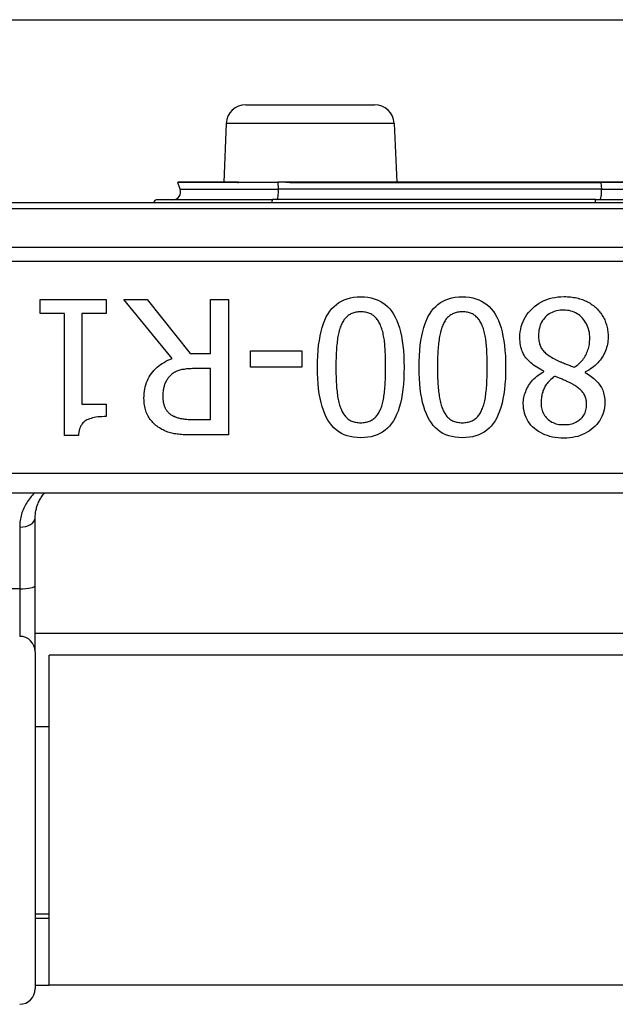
# Model space of a CAD drawing. Header units: inches. Extents: x 17 to 570, y 51 to 268.
# Tile 57 of 216: x 71.979 to 72.586, y 141.346 to 142.348. Entities that reach past the tile are written whole.
import ezdxf

# ---------------------------------------------------------------- set-up
doc = ezdxf.new("R2010")
doc.units = ezdxf.units.IN
doc.header["$MEASUREMENT"] = 0
doc.layers.add('Visible Edges(ANSI)', color=7, linetype='Continuous', lineweight=25)
doc.layers.add('Visible Tangent Edges(ANSI)', color=7, linetype='Continuous', lineweight=25)

msp = doc.modelspace()

# ---------------------------------------------------------------- linework, layer by layer
at = {"layer": 'Visible Edges(ANSI)'}
for p, q in [((18.0055, 142.3481), (75.9415, 142.3481)), ((72.2095, 142.2616), (72.3405, 142.2616)), ((72.1896, 142.2425), (72.187, 142.1828)), ((72.3605, 142.2425), (72.3631, 142.1828)), ((72.1427, 142.1754), (72.1403, 142.1823)), ((72.2013, 142.1828), (72.1406, 142.1828)), ((72.2019, 142.1828), (72.2013, 142.1828)), ((72.2021, 142.1828), (72.2019, 142.1828)), ((72.2021, 142.1828), (72.2419, 142.1828)), ((72.2502, 142.1828), (72.2419, 142.1828)), ((72.2604, 142.1828), (72.2502, 142.1828)), ((72.5709, 142.1828), (72.2604, 142.1828)), ((72.6792, 142.1828), (72.5709, 142.1828)), ((72.1195, 142.1649), (72.2368, 142.1649)), ((72.5657, 142.1649), (72.2368, 142.1649)), ((72.5657, 142.1649), (72.6844, 142.1649)), ((73.5661, 142.1616), (71.6839, 142.1616)), ((72.0003, 142.049), (72.0003, 142.0631)), ((72.0003, 142.0631), (72.0675, 142.0631)), ((72.0675, 142.0631), (72.0675, 142.049)), ((72.1344, 142.0031), (72.0854, 142.0631)), ((72.0854, 142.0631), (72.1092, 142.0631)), ((72.1092, 142.0631), (72.1527, 142.0082)), ((72.1737, 142.0631), (72.192, 142.0631)), ((72.1737, 142.0082), (72.1737, 142.0631)), ((72.192, 142.0631), (72.192, 141.9253)), ((72.0248, 142.049), (72.0003, 142.049)), ((72.0248, 141.9248), (72.0248, 142.049)), ((72.0425, 142.049), (72.0425, 141.9566)), ((72.0675, 142.049), (72.0425, 142.049)), ((72.1527, 142.0082), (72.1737, 142.0082)), ((72.2143, 141.9944), (72.2143, 142.0111)), ((72.2143, 142.0111), (72.2664, 142.0111)), ((72.2664, 142.0111), (72.2664, 141.9944)), ((72.2664, 141.9944), (72.2143, 141.9944)), ((72.1737, 141.9929), (72.1577, 141.9929)), ((72.1737, 141.9411), (72.1737, 141.9929)), ((72.5129, 141.9897), (72.5129, 141.9902)), ((72.5549, 141.9895), (72.5549, 141.9889)), ((72.0425, 141.9566), (72.0675, 141.9566)), ((72.0675, 141.9566), (72.0675, 141.944)), ((72.1555, 141.9411), (72.1737, 141.9411)), ((72.0391, 141.9248), (72.0248, 141.9248)), ((72.192, 141.9253), (72.1565, 141.9253)), ((71.875, 141.8663), (73.375, 141.8663)), ((71.9951, 141.7721), (71.9951, 141.8406)), ((71.9951, 141.7046), (71.9951, 141.7721)), ((73.255, 141.7231), (71.9951, 141.7231)), ((71.9951, 141.7046), (71.9951, 141.3614)), ((72.0095, 141.3651), (72.0095, 141.7011)), ((73.2405, 141.7011), (72.0095, 141.7011)), ((71.9951, 141.6286), (72.0095, 141.6286)), ((71.9951, 141.4376), (72.0095, 141.4376)), ((72.0095, 141.4331), (71.9951, 141.4331)), ((71.9951, 141.3651), (72.0095, 141.3651)), ((73.2405, 141.3651), (72.0095, 141.3651))]:
    msp.add_line(p, q, dxfattribs=at)
at = {"layer": 'Visible Edges(ANSI)', "flags": 128}
for points in [[(72.2824, 141.9942), (72.2825, 142.0002), (72.2827, 142.006), (72.2831, 142.0115), (72.2836, 142.0167), (72.2843, 142.0216), (72.2851, 142.0263), (72.2861, 142.0307), (72.2872, 142.0348), (72.2884, 142.0387), (72.2899, 142.0423), (72.2914, 142.0456), (72.2932, 142.0486), (72.295, 142.0514), (72.2971, 142.0539), (72.2993, 142.0562), (72.3016, 142.0582), (72.3042, 142.0601), (72.3069, 142.0616), (72.3097, 142.0629), (72.3127, 142.064), (72.3159, 142.0649), (72.3192, 142.0655), (72.3227, 142.0658), (72.3264, 142.066)], [(72.3264, 142.066), (72.3301, 142.0658), (72.3336, 142.0655), (72.337, 142.0649), (72.3402, 142.064), (72.3433, 142.0629), (72.3461, 142.0615), (72.3488, 142.0599), (72.3514, 142.0581), (72.3537, 142.056), (72.3559, 142.0537), (72.358, 142.0511), (72.3598, 142.0483), (72.3615, 142.0452), (72.3631, 142.0418), (72.3645, 142.0382), (72.3658, 142.0344), (72.3669, 142.0303), (72.3678, 142.0259), (72.3686, 142.0213), (72.3693, 142.0164), (72.3698, 142.0113), (72.3702, 142.0059), (72.3704, 142.0002), (72.3705, 141.9943)], [(72.3858, 141.9942), (72.3859, 142.0002), (72.3861, 142.006), (72.3865, 142.0115), (72.387, 142.0167), (72.3877, 142.0216), (72.3885, 142.0263), (72.3895, 142.0307), (72.3906, 142.0348), (72.3919, 142.0387), (72.3933, 142.0423), (72.3948, 142.0456), (72.3966, 142.0486), (72.3984, 142.0514), (72.4005, 142.0539), (72.4027, 142.0562), (72.405, 142.0582), (72.4076, 142.0601), (72.4103, 142.0616), (72.4131, 142.0629), (72.4161, 142.064), (72.4193, 142.0649), (72.4226, 142.0655), (72.4261, 142.0658), (72.4298, 142.066)], [(72.4298, 142.066), (72.4335, 142.0658), (72.437, 142.0655), (72.4404, 142.0649), (72.4436, 142.064), (72.4467, 142.0629), (72.4495, 142.0615), (72.4522, 142.0599), (72.4548, 142.0581), (72.4571, 142.056), (72.4593, 142.0537), (72.4614, 142.0511), (72.4632, 142.0483), (72.4649, 142.0452), (72.4665, 142.0418), (72.4679, 142.0382), (72.4692, 142.0344), (72.4703, 142.0303), (72.4712, 142.0259), (72.472, 142.0213), (72.4727, 142.0164), (72.4732, 142.0113), (72.4736, 142.0059), (72.4738, 142.0002), (72.4739, 141.9943)], [(72.4884, 142.0246), (72.4885, 142.0275), (72.4888, 142.0304), (72.4892, 142.0331), (72.4898, 142.0358), (72.4906, 142.0384), (72.4916, 142.0409), (72.4928, 142.0433), (72.4941, 142.0456), (72.4956, 142.0479), (72.4973, 142.0501), (72.4992, 142.0522), (72.5013, 142.0542), (72.5034, 142.0561), (72.5057, 142.0579), (72.5081, 142.0595), (72.5105, 142.0609), (72.5131, 142.0621), (72.5157, 142.0632), (72.5184, 142.0641), (72.5212, 142.0649), (72.5241, 142.0654), (72.5271, 142.0659), (72.5301, 142.0661), (72.5333, 142.0662)], [(72.5333, 142.0662), (72.535, 142.0662), (72.5367, 142.0661), (72.5383, 142.066), (72.5399, 142.0658), (72.5415, 142.0656), (72.5431, 142.0654), (72.5447, 142.0651), (72.5462, 142.0648), (72.5477, 142.0645), (72.5491, 142.064), (72.5506, 142.0636), (72.552, 142.0631), (72.5534, 142.0626), (72.5547, 142.062), (72.5561, 142.0614), (72.5573, 142.0608), (72.5586, 142.0601), (72.5598, 142.0594), (72.561, 142.0586), (72.5621, 142.0579), (72.5632, 142.057), (72.5643, 142.0562), (72.5653, 142.0553), (72.5664, 142.0543)], [(72.5664, 142.0543), (72.5673, 142.0534), (72.5682, 142.0524), (72.5691, 142.0514), (72.5699, 142.0504), (72.5707, 142.0493), (72.5715, 142.0483), (72.5722, 142.0471), (72.5729, 142.046), (72.5735, 142.0448), (72.5741, 142.0436), (72.5747, 142.0424), (72.5752, 142.0412), (72.5757, 142.0399), (72.5761, 142.0386), (72.5765, 142.0373), (72.5768, 142.036), (72.5772, 142.0347), (72.5774, 142.0333), (72.5777, 142.032), (72.5779, 142.0306), (72.578, 142.0292), (72.5781, 142.0278), (72.5782, 142.0264), (72.5782, 142.025)], [(72.3264, 142.0507), (72.3251, 142.0506), (72.3239, 142.0506), (72.3228, 142.0504), (72.3216, 142.0503), (72.3205, 142.05), (72.3194, 142.0498), (72.3184, 142.0494), (72.3174, 142.049), (72.3165, 142.0486), (72.3156, 142.0481), (72.3147, 142.0476), (72.3138, 142.047), (72.313, 142.0464), (72.3122, 142.0457), (72.3115, 142.045), (72.3108, 142.0442), (72.3101, 142.0434), (72.3094, 142.0425), (72.3088, 142.0416), (72.3082, 142.0406), (72.3076, 142.0395), (72.3071, 142.0385), (72.3065, 142.0373), (72.3061, 142.0361)], [(72.347, 142.0358), (72.3466, 142.037), (72.3461, 142.0381), (72.3456, 142.0392), (72.345, 142.0402), (72.3444, 142.0412), (72.3438, 142.0421), (72.3431, 142.043), (72.3425, 142.0439), (72.3417, 142.0447), (72.341, 142.0454), (72.3402, 142.0461), (72.3394, 142.0468), (72.3385, 142.0474), (72.3377, 142.048), (72.3367, 142.0485), (72.3357, 142.0489), (72.3347, 142.0493), (72.3337, 142.0497), (72.3325, 142.05), (72.3314, 142.0502), (72.3302, 142.0504), (72.329, 142.0506), (72.3277, 142.0506), (72.3264, 142.0507)], [(72.4298, 142.0507), (72.4285, 142.0506), (72.4273, 142.0506), (72.4262, 142.0504), (72.425, 142.0503), (72.4239, 142.05), (72.4228, 142.0498), (72.4218, 142.0494), (72.4208, 142.049), (72.4199, 142.0486), (72.419, 142.0481), (72.4181, 142.0476), (72.4172, 142.047), (72.4164, 142.0464), (72.4156, 142.0457), (72.4149, 142.045), (72.4142, 142.0442), (72.4135, 142.0434), (72.4128, 142.0425), (72.4122, 142.0416), (72.4116, 142.0406), (72.411, 142.0395), (72.4105, 142.0385), (72.4099, 142.0373), (72.4095, 142.0361)], [(72.4504, 142.0358), (72.45, 142.037), (72.4495, 142.0381), (72.449, 142.0392), (72.4484, 142.0402), (72.4478, 142.0412), (72.4472, 142.0421), (72.4465, 142.043), (72.4459, 142.0439), (72.4451, 142.0447), (72.4444, 142.0454), (72.4436, 142.0461), (72.4428, 142.0468), (72.4419, 142.0474), (72.4411, 142.048), (72.4401, 142.0485), (72.4391, 142.0489), (72.4381, 142.0493), (72.4371, 142.0497), (72.436, 142.05), (72.4348, 142.0502), (72.4336, 142.0504), (72.4324, 142.0506), (72.4311, 142.0506), (72.4298, 142.0507)], [(72.5331, 142.0524), (72.5312, 142.0524), (72.5293, 142.0523), (72.5276, 142.052), (72.5258, 142.0517), (72.5242, 142.0512), (72.5226, 142.0507), (72.5211, 142.0501), (72.5196, 142.0493), (72.5182, 142.0485), (72.5169, 142.0476), (72.5156, 142.0466), (72.5144, 142.0455), (72.5133, 142.0443), (72.5123, 142.043), (72.5114, 142.0417), (72.5105, 142.0403), (72.5098, 142.0388), (72.5092, 142.0372), (72.5086, 142.0356), (72.5082, 142.0339), (72.5078, 142.0321), (72.5076, 142.0303), (72.5074, 142.0284), (72.5074, 142.0264)], [(72.5595, 142.0236), (72.5595, 142.0257), (72.5593, 142.0277), (72.5591, 142.0296), (72.5587, 142.0315), (72.5582, 142.0333), (72.5577, 142.0351), (72.557, 142.0367), (72.5562, 142.0384), (72.5553, 142.0399), (72.5543, 142.0415), (72.5532, 142.0429), (72.552, 142.0443), (72.5507, 142.0456), (72.5494, 142.0468), (72.548, 142.0479), (72.5466, 142.0488), (72.5451, 142.0497), (72.5435, 142.0504), (72.5419, 142.051), (72.5402, 142.0515), (72.5385, 142.0519), (72.5368, 142.0522), (72.5349, 142.0524), (72.5331, 142.0524)], [(72.3061, 142.0361), (72.3056, 142.035), (72.3052, 142.0338), (72.3048, 142.0325), (72.3044, 142.0312), (72.3041, 142.0298), (72.3038, 142.0284), (72.3035, 142.0269), (72.3032, 142.0254), (72.3029, 142.0239), (72.3027, 142.0222), (72.3025, 142.0206), (72.3023, 142.0188), (72.3021, 142.0171), (72.3019, 142.0152), (72.3018, 142.0134), (72.3016, 142.0114), (72.3015, 142.0094), (72.3014, 142.0074), (72.3013, 142.0053), (72.3013, 142.0032), (72.3012, 142.001), (72.3012, 141.9988), (72.3012, 141.9965), (72.3011, 141.9942)], [(72.3517, 141.9943), (72.3517, 141.9967), (72.3517, 141.999), (72.3517, 142.0012), (72.3516, 142.0034), (72.3516, 142.0055), (72.3515, 142.0076), (72.3514, 142.0096), (72.3513, 142.0115), (72.3512, 142.0133), (72.3511, 142.0151), (72.351, 142.0168), (72.3508, 142.0185), (72.3507, 142.0201), (72.3505, 142.0217), (72.3503, 142.0232), (72.35, 142.0247), (72.3497, 142.0262), (72.3494, 142.0277), (72.3491, 142.0291), (72.3488, 142.0305), (72.3484, 142.0319), (72.348, 142.0332), (72.3475, 142.0345), (72.347, 142.0358)], [(72.4095, 142.0361), (72.409, 142.035), (72.4086, 142.0338), (72.4082, 142.0325), (72.4078, 142.0312), (72.4075, 142.0298), (72.4072, 142.0284), (72.4069, 142.0269), (72.4066, 142.0254), (72.4063, 142.0239), (72.4061, 142.0222), (72.4059, 142.0206), (72.4057, 142.0188), (72.4055, 142.0171), (72.4053, 142.0152), (72.4052, 142.0134), (72.405, 142.0114), (72.4049, 142.0094), (72.4048, 142.0074), (72.4047, 142.0053), (72.4047, 142.0032), (72.4046, 142.001), (72.4046, 141.9988), (72.4046, 141.9965), (72.4045, 141.9942)], [(72.4551, 141.9943), (72.4551, 141.9967), (72.4551, 141.999), (72.4551, 142.0012), (72.455, 142.0034), (72.455, 142.0055), (72.4549, 142.0076), (72.4548, 142.0096), (72.4547, 142.0115), (72.4546, 142.0133), (72.4545, 142.0151), (72.4544, 142.0168), (72.4542, 142.0185), (72.4541, 142.0201), (72.4539, 142.0217), (72.4537, 142.0232), (72.4534, 142.0247), (72.4531, 142.0262), (72.4528, 142.0277), (72.4525, 142.0291), (72.4522, 142.0305), (72.4518, 142.0319), (72.4514, 142.0332), (72.4509, 142.0345), (72.4504, 142.0358)], [(72.5129, 141.9902), (72.5109, 141.9912), (72.509, 141.9922), (72.5072, 141.9932), (72.5055, 141.9942), (72.5038, 141.9953), (72.5023, 141.9964), (72.5008, 141.9976), (72.4994, 141.9988), (72.4981, 142), (72.4968, 142.0013), (72.4957, 142.0025), (72.4946, 142.0039), (72.4936, 142.0052), (72.4927, 142.0067), (72.4919, 142.0082), (72.4912, 142.0098), (72.4905, 142.0114), (72.49, 142.0131), (72.4895, 142.0148), (72.4891, 142.0167), (72.4888, 142.0186), (72.4886, 142.0205), (72.4885, 142.0226), (72.4884, 142.0246)], [(72.5074, 142.0264), (72.5074, 142.025), (72.5075, 142.0237), (72.5076, 142.0224), (72.5078, 142.0212), (72.508, 142.02), (72.5082, 142.0188), (72.5085, 142.0177), (72.5089, 142.0167), (72.5093, 142.0156), (72.5097, 142.0147), (72.5102, 142.0138), (72.5107, 142.0129), (72.5113, 142.0121), (72.512, 142.0112), (72.5128, 142.0104), (72.5137, 142.0096), (72.5146, 142.0087), (72.5156, 142.0079), (72.5167, 142.007), (72.5179, 142.0062), (72.5192, 142.0053), (72.5206, 142.0045), (72.522, 142.0036), (72.5236, 142.0028)], [(72.5782, 142.025), (72.5781, 142.0231), (72.578, 142.0213), (72.5778, 142.0195), (72.5775, 142.0177), (72.5772, 142.016), (72.5767, 142.0143), (72.5762, 142.0126), (72.5755, 142.0109), (72.5748, 142.0092), (72.574, 142.0076), (72.5732, 142.006), (72.5722, 142.0044), (72.5712, 142.0029), (72.5701, 142.0014), (72.5689, 142), (72.5676, 141.9986), (72.5663, 141.9973), (72.5649, 141.996), (72.5634, 141.9948), (72.5618, 141.9936), (72.5602, 141.9925), (72.5585, 141.9914), (72.5567, 141.9904), (72.5549, 141.9895)], [(72.5438, 141.9942), (72.545, 141.995), (72.5462, 141.9959), (72.5474, 141.9968), (72.5485, 141.9978), (72.5495, 141.9988), (72.5505, 141.9998), (72.5515, 142.0009), (72.5524, 142.0019), (72.5532, 142.0031), (72.554, 142.0042), (72.5548, 142.0054), (72.5555, 142.0067), (72.5561, 142.0079), (72.5567, 142.0092), (72.5572, 142.0105), (72.5577, 142.0119), (72.5582, 142.0132), (72.5585, 142.0146), (72.5588, 142.0161), (72.5591, 142.0175), (72.5593, 142.019), (72.5594, 142.0205), (72.5595, 142.0221), (72.5595, 142.0236)], [(72.1058, 141.9627), (72.1059, 141.9651), (72.1061, 141.9676), (72.1063, 141.9699), (72.1067, 141.9722), (72.1072, 141.9744), (72.1078, 141.9765), (72.1085, 141.9786), (72.1093, 141.9806), (72.1102, 141.9825), (72.1112, 141.9844), (72.1123, 141.9862), (72.1135, 141.988), (72.1149, 141.9896), (72.1163, 141.9912), (72.1177, 141.9927), (72.1193, 141.9942), (72.1209, 141.9956), (72.1226, 141.9969), (72.1244, 141.9981), (72.1263, 141.9992), (72.1282, 142.0003), (72.1302, 142.0013), (72.1323, 142.0022), (72.1344, 142.0031)], [(72.3264, 141.9225), (72.3227, 141.9226), (72.3192, 141.923), (72.3158, 141.9236), (72.3126, 141.9245), (72.3096, 141.9256), (72.3067, 141.9269), (72.304, 141.9285), (72.3015, 141.9304), (72.2991, 141.9325), (72.2969, 141.9349), (72.2949, 141.9375), (72.2931, 141.9403), (72.2913, 141.9434), (72.2898, 141.9468), (72.2884, 141.9504), (72.2871, 141.9543), (72.286, 141.9584), (72.2851, 141.9627), (72.2842, 141.9673), (72.2836, 141.9722), (72.2831, 141.9773), (72.2827, 141.9827), (72.2825, 141.9883), (72.2824, 141.9942)], [(72.3011, 141.9942), (72.3012, 141.9918), (72.3012, 141.9895), (72.3012, 141.9873), (72.3013, 141.9851), (72.3013, 141.983), (72.3014, 141.9809), (72.3015, 141.9789), (72.3016, 141.9769), (72.3018, 141.975), (72.3019, 141.9731), (72.3021, 141.9713), (72.3023, 141.9695), (72.3025, 141.9678), (72.3027, 141.9662), (72.3029, 141.9645), (72.3032, 141.963), (72.3035, 141.9614), (72.3038, 141.9599), (72.3041, 141.9585), (72.3045, 141.9571), (72.3049, 141.9558), (72.3053, 141.9545), (72.3057, 141.9533), (72.3062, 141.9521)], [(72.3705, 141.9943), (72.3704, 141.9882), (72.3702, 141.9824), (72.3698, 141.9769), (72.3693, 141.9716), (72.3686, 141.9667), (72.3678, 141.962), (72.3668, 141.9576), (72.3657, 141.9534), (72.3644, 141.9496), (72.363, 141.946), (72.3614, 141.9427), (72.3597, 141.9397), (72.3578, 141.937), (72.3558, 141.9344), (72.3536, 141.9322), (72.3512, 141.9301), (72.3487, 141.9283), (72.346, 141.9268), (72.3431, 141.9255), (72.3401, 141.9244), (72.3369, 141.9235), (72.3336, 141.9229), (72.3301, 141.9226), (72.3264, 141.9225)], [(72.3469, 141.9523), (72.3474, 141.9535), (72.3478, 141.9547), (72.3482, 141.956), (72.3486, 141.9574), (72.3489, 141.9588), (72.3493, 141.9602), (72.3496, 141.9617), (72.3499, 141.9633), (72.3501, 141.9649), (72.3503, 141.9666), (72.3505, 141.9683), (72.3507, 141.97), (72.3509, 141.9718), (72.351, 141.9737), (72.3512, 141.9756), (72.3513, 141.9775), (72.3514, 141.9795), (72.3515, 141.9815), (72.3516, 141.9835), (72.3516, 141.9856), (72.3517, 141.9877), (72.3517, 141.9898), (72.3517, 141.992), (72.3517, 141.9943)], [(72.4298, 141.9225), (72.4261, 141.9226), (72.4226, 141.923), (72.4192, 141.9236), (72.416, 141.9245), (72.413, 141.9256), (72.4101, 141.9269), (72.4074, 141.9285), (72.4049, 141.9304), (72.4025, 141.9325), (72.4003, 141.9349), (72.3983, 141.9375), (72.3965, 141.9403), (72.3948, 141.9434), (72.3932, 141.9468), (72.3918, 141.9504), (72.3905, 141.9543), (72.3894, 141.9584), (72.3885, 141.9627), (72.3876, 141.9673), (72.387, 141.9722), (72.3865, 141.9773), (72.3861, 141.9827), (72.3859, 141.9883), (72.3858, 141.9942)], [(72.4045, 141.9942), (72.4046, 141.9918), (72.4046, 141.9895), (72.4046, 141.9873), (72.4047, 141.9851), (72.4047, 141.983), (72.4048, 141.9809), (72.4049, 141.9789), (72.405, 141.9769), (72.4052, 141.975), (72.4053, 141.9731), (72.4055, 141.9713), (72.4057, 141.9695), (72.4059, 141.9678), (72.4061, 141.9662), (72.4063, 141.9645), (72.4066, 141.963), (72.4069, 141.9614), (72.4072, 141.9599), (72.4075, 141.9585), (72.4079, 141.9571), (72.4083, 141.9558), (72.4087, 141.9545), (72.4091, 141.9533), (72.4096, 141.9521)], [(72.4739, 141.9943), (72.4738, 141.9882), (72.4736, 141.9824), (72.4732, 141.9769), (72.4727, 141.9716), (72.472, 141.9667), (72.4712, 141.962), (72.4702, 141.9576), (72.4691, 141.9534), (72.4678, 141.9496), (72.4664, 141.946), (72.4648, 141.9427), (72.4631, 141.9397), (72.4612, 141.937), (72.4592, 141.9344), (72.457, 141.9322), (72.4546, 141.9301), (72.4521, 141.9283), (72.4494, 141.9268), (72.4465, 141.9255), (72.4435, 141.9244), (72.4403, 141.9235), (72.437, 141.9229), (72.4335, 141.9226), (72.4298, 141.9225)], [(72.4503, 141.9523), (72.4508, 141.9535), (72.4512, 141.9547), (72.4516, 141.956), (72.452, 141.9574), (72.4523, 141.9588), (72.4527, 141.9602), (72.453, 141.9617), (72.4533, 141.9633), (72.4535, 141.9649), (72.4537, 141.9666), (72.4539, 141.9683), (72.4541, 141.97), (72.4543, 141.9718), (72.4544, 141.9737), (72.4546, 141.9756), (72.4547, 141.9775), (72.4548, 141.9795), (72.4549, 141.9815), (72.455, 141.9835), (72.455, 141.9856), (72.4551, 141.9877), (72.4551, 141.9898), (72.4551, 141.992), (72.4551, 141.9943)], [(72.5236, 142.0028), (72.5241, 142.0025), (72.5247, 142.0022), (72.5253, 142.0018), (72.5259, 142.0015), (72.5266, 142.0012), (72.5272, 142.0009), (72.528, 142.0006), (72.5287, 142.0002), (72.5295, 141.9999), (72.5303, 141.9996), (72.5311, 141.9992), (72.532, 141.9989), (72.5328, 141.9986), (72.5337, 141.9982), (72.5347, 141.9978), (72.5356, 141.9975), (72.5366, 141.9971), (72.5375, 141.9967), (72.5385, 141.9963), (72.5396, 141.9959), (72.5406, 141.9955), (72.5416, 141.995), (72.5427, 141.9946), (72.5438, 141.9942)], [(72.1328, 141.9858), (72.1321, 141.9851), (72.1315, 141.9845), (72.1309, 141.9838), (72.1303, 141.9831), (72.1298, 141.9823), (72.1293, 141.9816), (72.1288, 141.9808), (72.1283, 141.98), (72.1279, 141.9792), (72.1275, 141.9784), (72.1272, 141.9775), (72.1268, 141.9766), (72.1265, 141.9757), (72.1263, 141.9748), (72.126, 141.9738), (72.1258, 141.9729), (72.1256, 141.9718), (72.1254, 141.9708), (72.1253, 141.9698), (72.1251, 141.9687), (72.1251, 141.9676), (72.125, 141.9665), (72.125, 141.9653), (72.1249, 141.9641)], [(72.1577, 141.9929), (72.1563, 141.9929), (72.1551, 141.9929), (72.1538, 141.9928), (72.1526, 141.9928), (72.1513, 141.9927), (72.1501, 141.9926), (72.149, 141.9925), (72.1478, 141.9923), (72.1467, 141.9921), (72.1456, 141.992), (72.1445, 141.9918), (72.1434, 141.9915), (72.1424, 141.9913), (72.1414, 141.991), (72.1404, 141.9907), (72.1394, 141.9903), (72.1385, 141.9899), (72.1376, 141.9894), (72.1367, 141.9889), (72.1359, 141.9884), (72.1351, 141.9878), (72.1343, 141.9872), (72.1335, 141.9865), (72.1328, 141.9858)], [(72.4919, 141.9572), (72.4919, 141.9587), (72.492, 141.9603), (72.4922, 141.9618), (72.4925, 141.9634), (72.4928, 141.9649), (72.4932, 141.9664), (72.4937, 141.9679), (72.4943, 141.9695), (72.4949, 141.971), (72.4956, 141.9725), (72.4964, 141.974), (72.4973, 141.9755), (72.4982, 141.977), (72.4992, 141.9784), (72.5003, 141.9798), (72.5014, 141.9811), (72.5026, 141.9824), (72.5039, 141.9836), (72.5052, 141.9847), (72.5066, 141.9858), (72.5081, 141.9869), (72.5096, 141.9879), (72.5112, 141.9888), (72.5129, 141.9897)], [(72.5237, 141.985), (72.5224, 141.984), (72.5212, 141.9829), (72.52, 141.9819), (72.5189, 141.9809), (72.5179, 141.9798), (72.517, 141.9788), (72.5161, 141.9777), (72.5153, 141.9766), (72.5146, 141.9756), (72.5139, 141.9745), (72.5133, 141.9734), (72.5128, 141.9723), (72.5124, 141.9712), (72.5119, 141.9701), (72.5116, 141.9689), (72.5112, 141.9678), (72.5109, 141.9666), (72.5107, 141.9653), (72.5105, 141.9641), (72.5103, 141.9628), (72.5101, 141.9615), (72.51, 141.9602), (72.51, 141.9588), (72.51, 141.9574)], [(72.5431, 141.9764), (72.5426, 141.9767), (72.5421, 141.977), (72.5415, 141.9773), (72.5409, 141.9776), (72.5403, 141.9779), (72.5396, 141.9783), (72.5388, 141.9786), (72.538, 141.979), (72.5372, 141.9794), (72.5363, 141.9798), (72.5354, 141.9803), (72.5344, 141.9807), (72.5334, 141.9812), (72.5325, 141.9816), (72.5315, 141.982), (72.5306, 141.9824), (72.5297, 141.9828), (72.5288, 141.9831), (72.5279, 141.9835), (72.527, 141.9838), (72.5262, 141.9841), (72.5253, 141.9844), (72.5245, 141.9847), (72.5237, 141.985)], [(72.5549, 141.9889), (72.5565, 141.9879), (72.5581, 141.9869), (72.5596, 141.9859), (72.561, 141.9848), (72.5624, 141.9838), (72.5637, 141.9827), (72.5649, 141.9816), (72.5661, 141.9805), (72.5671, 141.9794), (72.5681, 141.9783), (72.5691, 141.9771), (72.5699, 141.976), (72.5707, 141.9748), (72.5714, 141.9735), (72.5721, 141.9722), (72.5727, 141.9709), (72.5732, 141.9695), (72.5736, 141.9681), (72.574, 141.9666), (72.5743, 141.965), (72.5745, 141.9635), (72.5747, 141.9618), (72.5748, 141.9602), (72.5748, 141.9584)], [(72.5563, 141.9563), (72.5563, 141.9574), (72.5562, 141.9585), (72.5561, 141.9596), (72.5559, 141.9606), (72.5557, 141.9616), (72.5555, 141.9626), (72.5552, 141.9635), (72.5548, 141.9645), (72.5544, 141.9654), (72.554, 141.9662), (72.5535, 141.9671), (72.553, 141.9679), (72.5524, 141.9686), (72.5518, 141.9694), (72.5512, 141.9702), (72.5504, 141.9709), (72.5497, 141.9717), (72.5489, 141.9724), (72.548, 141.9731), (72.5472, 141.9738), (72.5462, 141.9744), (72.5452, 141.9751), (72.5442, 141.9758), (72.5431, 141.9764)], [(72.1249, 141.9641), (72.125, 141.9631), (72.125, 141.9621), (72.1251, 141.9612), (72.1252, 141.9603), (72.1253, 141.9593), (72.1255, 141.9584), (72.1257, 141.9576), (72.1259, 141.9567), (72.1261, 141.9559), (72.1264, 141.955), (72.1267, 141.9542), (72.1271, 141.9535), (72.1274, 141.9527), (72.1278, 141.952), (72.1283, 141.9512), (72.1287, 141.9505), (72.1292, 141.9499), (72.1298, 141.9492), (72.1303, 141.9486), (72.1309, 141.948), (72.1316, 141.9474), (72.1322, 141.9469), (72.1329, 141.9463), (72.1336, 141.9458)], [(72.1215, 141.9325), (72.1203, 141.9333), (72.1191, 141.9342), (72.118, 141.935), (72.117, 141.9359), (72.116, 141.9369), (72.115, 141.9379), (72.1141, 141.9389), (72.1132, 141.9399), (72.1123, 141.941), (72.1115, 141.9422), (72.1108, 141.9433), (72.11, 141.9445), (72.1094, 141.9458), (72.1088, 141.9471), (72.1082, 141.9484), (72.1077, 141.9498), (72.1073, 141.9512), (72.1069, 141.9527), (72.1066, 141.9543), (72.1063, 141.9558), (72.1061, 141.9575), (72.106, 141.9592), (72.1059, 141.9609), (72.1058, 141.9627)], [(72.5333, 141.9221), (72.5302, 141.9222), (72.5273, 141.9224), (72.5244, 141.9227), (72.5216, 141.9232), (72.519, 141.9238), (72.5164, 141.9246), (72.5139, 141.9255), (72.5116, 141.9265), (72.5093, 141.9277), (72.5072, 141.929), (72.5051, 141.9304), (72.5032, 141.932), (72.5014, 141.9336), (72.4997, 141.9354), (72.4982, 141.9372), (72.4969, 141.9391), (72.4957, 141.9411), (72.4947, 141.9432), (72.4938, 141.9453), (72.4931, 141.9475), (72.4926, 141.9498), (72.4922, 141.9522), (72.492, 141.9547), (72.4919, 141.9572)], [(72.51, 141.9574), (72.51, 141.9559), (72.5101, 141.9544), (72.5103, 141.953), (72.5106, 141.9516), (72.511, 141.9502), (72.5115, 141.9489), (72.5121, 141.9477), (72.5127, 141.9464), (72.5134, 141.9452), (72.5143, 141.9441), (72.5152, 141.943), (72.5162, 141.942), (72.5172, 141.941), (72.5184, 141.9401), (72.5196, 141.9392), (72.5208, 141.9385), (72.5222, 141.9379), (72.5236, 141.9373), (72.525, 141.9368), (72.5266, 141.9364), (72.5282, 141.9361), (72.5299, 141.9359), (72.5316, 141.9358), (72.5334, 141.9358)], [(72.5748, 141.9584), (72.5748, 141.9559), (72.5745, 141.9534), (72.5741, 141.951), (72.5735, 141.9486), (72.5728, 141.9464), (72.5719, 141.9442), (72.5708, 141.9421), (72.5696, 141.94), (72.5682, 141.938), (72.5667, 141.9361), (72.565, 141.9343), (72.5631, 141.9325), (72.5611, 141.9309), (72.559, 141.9293), (72.5569, 141.928), (72.5546, 141.9267), (72.5522, 141.9257), (72.5498, 141.9247), (72.5473, 141.9239), (72.5447, 141.9233), (72.5419, 141.9228), (72.5392, 141.9224), (72.5363, 141.9222), (72.5333, 141.9221)], [(72.5334, 141.9358), (72.5351, 141.9358), (72.5367, 141.9359), (72.5382, 141.9361), (72.5397, 141.9364), (72.5412, 141.9367), (72.5426, 141.9371), (72.5439, 141.9376), (72.5452, 141.9382), (72.5464, 141.9389), (72.5476, 141.9396), (72.5488, 141.9404), (72.5499, 141.9413), (72.5509, 141.9422), (72.5518, 141.9432), (72.5527, 141.9443), (72.5534, 141.9454), (72.5541, 141.9466), (72.5547, 141.9478), (72.5552, 141.9491), (72.5556, 141.9504), (72.5559, 141.9518), (72.5561, 141.9532), (72.5563, 141.9547), (72.5563, 141.9563)], [(72.0675, 141.944), (72.0652, 141.944), (72.063, 141.9439), (72.0609, 141.9438), (72.0589, 141.9436), (72.057, 141.9433), (72.0552, 141.943), (72.0535, 141.9427), (72.052, 141.9422), (72.0505, 141.9418), (72.0491, 141.9412), (72.0478, 141.9406), (72.0467, 141.94), (72.0456, 141.9393), (72.0446, 141.9385), (72.0437, 141.9375), (72.0428, 141.9365), (72.0421, 141.9354), (72.0414, 141.9342), (72.0408, 141.9329), (72.0403, 141.9315), (72.0399, 141.93), (72.0395, 141.9283), (72.0393, 141.9266), (72.0391, 141.9248)], [(72.1336, 141.9458), (72.1343, 141.9454), (72.135, 141.945), (72.1357, 141.9446), (72.1364, 141.9443), (72.1371, 141.9439), (72.1379, 141.9436), (72.1386, 141.9433), (72.1394, 141.9431), (72.1402, 141.9428), (72.1411, 141.9426), (72.1419, 141.9424), (72.1427, 141.9422), (72.1436, 141.942), (72.1445, 141.9419), (72.1455, 141.9417), (72.1465, 141.9416), (72.1475, 141.9415), (72.1485, 141.9414), (72.1496, 141.9413), (72.1507, 141.9412), (72.1519, 141.9412), (72.1531, 141.9411), (72.1543, 141.9411), (72.1555, 141.9411)], [(72.3062, 141.9521), (72.3067, 141.9509), (72.3072, 141.9498), (72.3077, 141.9488), (72.3083, 141.9477), (72.3089, 141.9468), (72.3095, 141.9459), (72.3101, 141.945), (72.3108, 141.9442), (72.3115, 141.9434), (72.3123, 141.9427), (72.313, 141.942), (72.3138, 141.9414), (72.3147, 141.9408), (72.3155, 141.9403), (72.3164, 141.9398), (72.3174, 141.9394), (72.3184, 141.939), (72.3194, 141.9387), (72.3205, 141.9384), (72.3216, 141.9382), (72.3227, 141.938), (72.3239, 141.9379), (72.3251, 141.9378), (72.3264, 141.9378)], [(72.3264, 141.9378), (72.3276, 141.9378), (72.3289, 141.9379), (72.3301, 141.938), (72.3312, 141.9382), (72.3323, 141.9384), (72.3334, 141.9387), (72.3344, 141.939), (72.3354, 141.9394), (72.3364, 141.9398), (72.3373, 141.9403), (72.3382, 141.9408), (72.3391, 141.9414), (72.3399, 141.942), (72.3407, 141.9427), (72.3414, 141.9434), (72.3421, 141.9442), (72.3428, 141.9451), (72.3435, 141.9459), (72.3442, 141.9469), (72.3448, 141.9478), (72.3453, 141.9489), (72.3459, 141.95), (72.3464, 141.9511), (72.3469, 141.9523)], [(72.4096, 141.9521), (72.4101, 141.9509), (72.4106, 141.9498), (72.4111, 141.9488), (72.4117, 141.9477), (72.4123, 141.9468), (72.4129, 141.9459), (72.4135, 141.945), (72.4142, 141.9442), (72.4149, 141.9434), (72.4157, 141.9427), (72.4164, 141.942), (72.4172, 141.9414), (72.4181, 141.9408), (72.4189, 141.9403), (72.4198, 141.9398), (72.4208, 141.9394), (72.4218, 141.939), (72.4228, 141.9387), (72.4239, 141.9384), (72.425, 141.9382), (72.4261, 141.938), (72.4273, 141.9379), (72.4285, 141.9378), (72.4298, 141.9378)], [(72.4298, 141.9378), (72.4311, 141.9378), (72.4323, 141.9379), (72.4335, 141.938), (72.4346, 141.9382), (72.4357, 141.9384), (72.4368, 141.9387), (72.4378, 141.939), (72.4388, 141.9394), (72.4398, 141.9398), (72.4407, 141.9403), (72.4416, 141.9408), (72.4425, 141.9414), (72.4433, 141.942), (72.4441, 141.9427), (72.4448, 141.9434), (72.4455, 141.9442), (72.4462, 141.9451), (72.4469, 141.9459), (72.4476, 141.9469), (72.4482, 141.9478), (72.4488, 141.9489), (72.4493, 141.95), (72.4498, 141.9511), (72.4503, 141.9523)], [(72.1565, 141.9253), (72.1546, 141.9253), (72.1527, 141.9253), (72.1509, 141.9253), (72.1491, 141.9254), (72.1473, 141.9255), (72.1457, 141.9256), (72.144, 141.9257), (72.1425, 141.9258), (72.141, 141.926), (72.1395, 141.9262), (72.1381, 141.9263), (72.1367, 141.9265), (72.1354, 141.9268), (72.1341, 141.9271), (72.1328, 141.9274), (72.1315, 141.9278), (72.1302, 141.9282), (72.1289, 141.9287), (72.1277, 141.9292), (72.1264, 141.9298), (72.1252, 141.9304), (72.1239, 141.931), (72.1227, 141.9318), (72.1215, 141.9325)], [(71.9951, 141.8406), (71.9951, 141.8418), (71.9952, 141.843), (71.9953, 141.8443), (71.9954, 141.8455), (71.9956, 141.8467), (71.9958, 141.8479), (71.996, 141.849), (71.9963, 141.8502), (71.9966, 141.8513), (71.9969, 141.8524), (71.9973, 141.8536), (71.9977, 141.8546), (71.9981, 141.8557), (71.9986, 141.8568), (71.9991, 141.8578), (71.9996, 141.8588), (72.0001, 141.8598), (72.0007, 141.8608), (72.0013, 141.8618), (72.0019, 141.8627), (72.0026, 141.8637), (72.0033, 141.8646), (72.004, 141.8655), (72.0047, 141.8663)]]:
    msp.add_lwpolyline(points, dxfattribs=at)
at = {"layer": 'Visible Edges(ANSI)'}
for centre, radius, start, end in [((72.2095, 142.2416), 0.02, 90, 177.5), ((72.3405, 142.2416), 0.02, 2.5, 90), ((72.1353, 142.1727), 0.00787, 270, 20), ((72.1406, 142.1824), 0.000394, 90, 200), ((72.1195, 142.1609), 0.00394, 90, 169.9795), ((71.9794, 141.3614), 0.0157, 270, 0)]:
    msp.add_arc(centre, radius, start, end, dxfattribs=at)
at = {"layer": 'Visible Tangent Edges(ANSI)'}
for p, q in [((72.3605, 142.2425), (72.1896, 142.2425)), ((72.2011, 142.1823), (72.1403, 142.1823)), ((72.1427, 142.1754), (72.2425, 142.1754)), ((72.202, 142.1827), (72.2021, 142.1828)), ((72.2419, 142.1828), (72.2425, 142.1754)), ((72.5714, 142.1754), (72.2425, 142.1754)), ((72.2604, 142.1823), (72.5708, 142.1823)), ((72.6793, 142.1823), (72.5708, 142.1823)), ((72.5708, 142.1823), (72.5714, 142.1754)), ((72.5714, 142.1754), (72.6787, 142.1754)), ((71.6839, 142.1559), (73.5661, 142.1559)), ((73.375, 142.1162), (71.875, 142.1162)), ((71.875, 142.1023), (73.375, 142.1023)), ((73.375, 141.886), (71.875, 141.886)), ((71.9794, 141.8314), (71.9794, 141.7686)), ((71.9794, 141.7686), (71.3947, 141.7686)), ((71.9794, 141.7686), (71.9794, 141.7204))]:
    msp.add_line(p, q, dxfattribs=at)
at = {"layer": 'Visible Tangent Edges(ANSI)', "flags": 128}
for points in [[(72.2011, 142.1823), (72.2012, 142.1823), (72.2012, 142.1823), (72.2012, 142.1823), (72.2013, 142.1823), (72.2013, 142.1823), (72.2014, 142.1823), (72.2014, 142.1823), (72.2015, 142.1823), (72.2015, 142.1823), (72.2015, 142.1824), (72.2016, 142.1824), (72.2016, 142.1824), (72.2016, 142.1824), (72.2017, 142.1824), (72.2017, 142.1824), (72.2018, 142.1825), (72.2018, 142.1825), (72.2018, 142.1825), (72.2019, 142.1825), (72.2019, 142.1826), (72.2019, 142.1826), (72.2019, 142.1826), (72.202, 142.1827), (72.202, 142.1827)], [(72.2502, 142.1828), (72.2506, 142.1828), (72.251, 142.1827), (72.2515, 142.1827), (72.2519, 142.1827), (72.2523, 142.1827), (72.2527, 142.1827), (72.2532, 142.1826), (72.2536, 142.1826), (72.254, 142.1826), (72.2544, 142.1825), (72.2548, 142.1825), (72.2553, 142.1825), (72.2557, 142.1825), (72.2561, 142.1824), (72.2565, 142.1824), (72.257, 142.1824), (72.2574, 142.1824), (72.2578, 142.1823), (72.2582, 142.1823), (72.2587, 142.1823), (72.2591, 142.1823), (72.2595, 142.1823), (72.2599, 142.1823), (72.2604, 142.1823)], [(71.9946, 141.8664), (71.9934, 141.8652), (71.9923, 141.864), (71.9912, 141.8628), (71.9902, 141.8616), (71.9892, 141.8603), (71.9883, 141.859), (71.9873, 141.8577), (71.9865, 141.8563), (71.9857, 141.8549), (71.9849, 141.8535), (71.9842, 141.8521), (71.9835, 141.8507), (71.9828, 141.8492), (71.9823, 141.8477), (71.9817, 141.8461), (71.9812, 141.8446), (71.9808, 141.843), (71.9804, 141.8414), (71.9801, 141.8398), (71.9799, 141.8382), (71.9796, 141.8365), (71.9795, 141.8348), (71.9794, 141.8331), (71.9794, 141.8314)]]:
    msp.add_lwpolyline(points, dxfattribs=at)
at = {"layer": 'Visible Tangent Edges(ANSI)'}
for centre, major_axis, ratio, start_param, end_param in [((72.2013, 142.1824), (0, 0.000394), 0.548442, 0, 1.919862), ((72.2022, 142.1828), (0.000281, -0.000276), 0.604942, 4.252306, 4.588732), ((72.2407, 142.1727), (0, -0.00787), 0.245714, 0, 1.919862), ((72.2604, 142.1824), (0, 0.000394), 0.245714, 0, 1.919862), ((72.5696, 142.1727), (0, -0.00787), 0.245714, 0, 1.919862), ((72.5709, 142.1824), (0, 0.000394), 0.245714, 0, 1.919862), ((72.2368, 142.1609), (0, 0.00394), 0.245714, 0, 1.395906), ((72.5657, 142.1609), (0, 0.00394), 0.245714, 0, 1.395906), ((71.9794, 141.8406), (0.0157, 0), 0.580671, 4.712389, 6.283185), ((71.9794, 141.7721), (0.0157, 0), 0.225879, 4.712389, 6.283185), ((71.9794, 141.7046), (0.0157, 0), 0.998608, 0, 1.570796)]:
    msp.add_ellipse(centre, major_axis=major_axis, ratio=ratio, start_param=start_param, end_param=end_param, dxfattribs=at)

doc.saveas('drawing.dxf')
